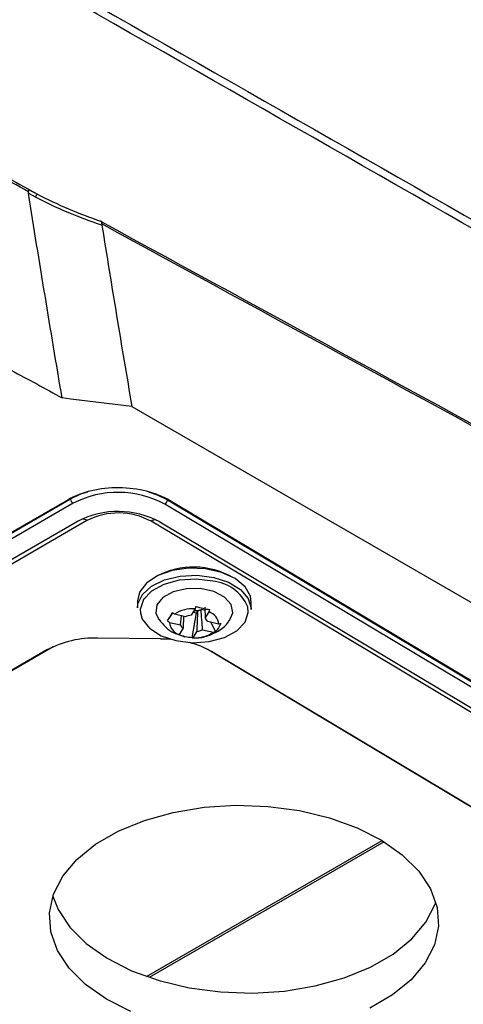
# Model space of a CAD drawing. Header units: millimetres. Extents: x 15336 to 16492, y 10123 to 11383.
# Tile 15 of 71: x 16353 to 16384, y 10240 to 10308. Entities that reach past the tile are written whole.
import ezdxf

# ---------------------------------------------------------------- set-up
doc = ezdxf.new("R2010")
doc.units = ezdxf.units.MM

msp = doc.modelspace()

# ---------------------------------------------------------------- linework, layer by layer
at = {"color": 7, "linetype": 'Continuous', "lineweight": 25}
for p, q in [((16353.671, 10296.328), (16353.959, 10296.168)), ((16356.622, 10281.776), (16356.011, 10281.85)), ((16360.848, 10281.266), (16356.622, 10281.776)), ((16360.848, 10281.266), (16430.079, 10241.3)), ((16356.425, 10274.793), (16239.752, 10207.44)), ((16239.994, 10207.537), (16356.596, 10274.85)), ((16356.596, 10274.85), (16356.596, 10274.887)), ((16363.315, 10274.783), (16363.317, 10274.824)), ((16363.315, 10274.783), (16419.805, 10241.033)), ((16420.064, 10240.925), (16363.496, 10274.722)), ((16356.769, 10274.546), (16240.168, 10207.233)), ((16419.625, 10240.733), (16363.136, 10274.482)), ((16357.736, 10273.343), (16242.893, 10207.046)), ((16357.118, 10273.304), (16242.275, 10207.007)), ((16416.911, 10240.6), (16362.181, 10273.299)), ((16417.518, 10240.549), (16362.787, 10273.247)), ((16361.238, 10267.786), (16361.231, 10267.301)), ((16365.236, 10267.229), (16364.96, 10266.786)), ((16365.934, 10267.108), (16365.647, 10267.172)), ((16365.912, 10267.34), (16365.929, 10266.57)), ((16369.13, 10267.18), (16369.137, 10267.666)), ((16363.319, 10266.397), (16363.693, 10266.944)), ((16364.568, 10266.682), (16363.809, 10266.851)), ((16364.217, 10266.116), (16364.29, 10266.744)), ((16364.44, 10266.708), (16364.401, 10265.884)), ((16365.044, 10265.223), (16365.335, 10266.949)), ((16365.095, 10267.002), (16365.335, 10266.949)), ((16365.439, 10267.117), (16365.335, 10266.949)), ((16365.929, 10266.57), (16366.204, 10267.013)), ((16363.458, 10266.286), (16364.217, 10266.116)), ((16364.401, 10265.884), (16364.126, 10265.441)), ((16366.871, 10266.168), (16366.112, 10266.337)), ((16366.662, 10265.652), (16366.345, 10266.286)), ((16362.836, 10265.156), (16358.493, 10265.2)), ((16364.078, 10265.452), (16364.519, 10265.294)), ((16365.052, 10265.239), (16365.071, 10265.237)), ((16365.094, 10265.225), (16365.369, 10265.668)), ((16365.761, 10265.772), (16366.52, 10265.603)), ((16355.394, 10264.599), (16258.929, 10208.91)), ((16354.958, 10264.375), (16258.21, 10208.523)), ((16400.901, 10243.617), (16366.069, 10264.427)), ((16401.596, 10243.216), (16366.371, 10264.26)), ((16361.876, 10241.726), (16378.219, 10251.16)), ((16378.356, 10251.076), (16362.053, 10241.664))]:
    msp.add_line(p, q, dxfattribs=at)
at = {"color": 7, "linetype": 'Continuous', "lineweight": 25, "flags": 128}
for points in [[(16356.596, 10274.85), (16357.316, 10275.19), (16357.784, 10275.347)], [(16361.993, 10275.344), (16362.596, 10275.137), (16363.315, 10274.783)], [(16369.137, 10267.666), (16369.076, 10268.093), (16368.7, 10268.752), (16368.012, 10269.32), (16367.072, 10269.746), (16365.965, 10269.993), (16364.789, 10270.038), (16363.649, 10269.878), (16362.645, 10269.527), (16361.867, 10269.016), (16361.384, 10268.39), (16361.238, 10267.786)], [(16361.231, 10267.301), (16361.261, 10267.565), (16361.578, 10268.228), (16362.215, 10268.803), (16363.116, 10269.239), (16364.201, 10269.498), (16365.372, 10269.556), (16366.526, 10269.408)], [(16366.456, 10269.137), (16365.304, 10269.279), (16364.14, 10269.205), (16363.077, 10268.924), (16362.22, 10268.462), (16361.653, 10267.865), (16361.43, 10267.19), (16361.438, 10266.954)], [(16366.526, 10269.408), (16367.561, 10269.068), (16368.384, 10268.565), (16368.923, 10267.945), (16369.129, 10267.262), (16369.13, 10267.18)], [(16367.63, 10266.427), (16367.846, 10266.941), (16367.734, 10267.516), (16367.277, 10268.032), (16366.536, 10268.419), (16365.612, 10268.625), (16364.629, 10268.622), (16363.72, 10268.411), (16363.009, 10268.02), (16362.59, 10267.501), (16362.52, 10266.926), (16362.712, 10266.494)], [(16361.438, 10266.954), (16361.575, 10266.505), (16362.072, 10265.876), (16362.873, 10265.364), (16363.9, 10265.021), (16365.052, 10264.879), (16366.216, 10264.952), (16367.278, 10265.233), (16368.135, 10265.695), (16368.703, 10266.293), (16368.925, 10266.967), (16368.886, 10267.368)], [(16362.836, 10265.156), (16363.326, 10265.137), (16363.511, 10265.122)], [(16360.784, 10239.302), (16359.083, 10240.165), (16357.642, 10241.179), (16356.501, 10242.315), (16355.691, 10243.544), (16355.233, 10244.83), (16355.141, 10246.139), (16355.417, 10247.436), (16356.053, 10248.684), (16357.033, 10249.851), (16358.328, 10250.904), (16359.905, 10251.814), (16361.72, 10252.557), (16363.723, 10253.112), (16365.859, 10253.464), (16368.072, 10253.604), (16370.299, 10253.527), (16372.481, 10253.237), (16374.558, 10252.74), (16376.473, 10252.05), (16378.175, 10251.187)], [(16378.175, 10251.187), (16379.615, 10250.173), (16380.756, 10249.037), (16381.567, 10247.809), (16382.024, 10246.522), (16382.116, 10245.213), (16381.84, 10243.916), (16381.204, 10242.668), (16380.224, 10241.501), (16378.929, 10240.448), (16377.352, 10239.538)], [(16355.369, 10247.295), (16355.734, 10246.376), (16356.544, 10245.148), (16357.685, 10244.012), (16359.126, 10242.998), (16360.827, 10242.134), (16362.742, 10241.445), (16364.819, 10240.948), (16367.001, 10240.657), (16369.229, 10240.581), (16371.441, 10240.721), (16373.578, 10241.073), (16375.581, 10241.628), (16377.395, 10242.371), (16378.972, 10243.281), (16380.268, 10244.334), (16381.247, 10245.5), (16381.883, 10246.749), (16381.931, 10246.89)]]:
    msp.add_lwpolyline(points, dxfattribs=at)
at = {"color": 7, "linetype": 'Continuous', "lineweight": 25}
for centre, radius, start, end in [((16354.734, 10295.526), 0.628, 133.36111, 156.26982), ((16356.981, 10274.868), 0.385, 182.65231, 236.77029), ((16359.892, 10268.486), 6.817, 61.58756, 117.26273), ((16362.925, 10274.812), 0.391, 302.52889, 355.74418), ((16359.899, 10267.909), 6.07, 61.58756, 117.26273), ((16357.389, 10272.811), 0.636, 56.90049, 90.13325), ((16359.916, 10269.113), 4.759, 61.58756, 117.26273), ((16362.515, 10272.768), 0.627, 89.92436, 122.24979), ((16365.14, 10264.582), 5.539, 60.57308, 117.67968), ((16366.222, 10266.261), 2.885, 22.55445, 85.34747), ((16365.079, 10264.937), 2.297, 86.09572, 123.56787), ((16365.24, 10268.288), 1.188, 279.63273, 290.03086), ((16365.105, 10265.448), 1.345, 96.15826, 113.50533), ((16365.2, 10268.518), 1.421, 268.15141, 279.67254), ((16365.621, 10266.138), 0.53, 22.09598, 54.53701), ((16365.921, 10266.103), 0.952, 3.90723, 72.72575), ((16364.408, 10266.351), 0.952, 183.90723, 252.72575), ((16364.708, 10266.316), 0.53, 202.09598, 234.53701), ((16358.277, 10258.135), 7.068, 88.24945, 118.00995), ((16365.25, 10267.517), 2.297, 266.09572, 303.56787), ((16365.225, 10267.006), 1.345, 276.15826, 293.50533), ((16363.329, 10259.036), 6.045, 59.79172, 75.47759)]:
    msp.add_arc(centre, radius, start, end, dxfattribs=at)
msp.add_ellipse((16359.96, 10272.681), major_axis=(5, -0.077), ratio=0.587275, start_param=0.794433, end_param=2.36523, dxfattribs=at)
for points in [[(16356.21, 10310.325), (16380.833, 10296.297), (16405.456, 10282.253), (16430.079, 10268.182)], [(16429.843, 10267.661), (16405.275, 10281.727), (16380.702, 10295.765), (16356.128, 10309.784)], [(16348.904, 10298.969), (16350.524, 10298.062), (16352.115, 10297.185), (16353.671, 10296.328)], [(16353.675, 10296.153), (16352.171, 10296.98), (16350.634, 10297.827), (16349.068, 10298.702)], [(16353.674, 10296.042), (16353.668, 10296.082), (16353.667, 10296.121), (16353.675, 10296.153)], [(16354.303, 10295.983), (16355.704, 10295.241), (16357.17, 10294.624), (16358.669, 10294.11)], [(16358.767, 10293.834), (16357.181, 10294.359), (16355.633, 10294.999), (16354.159, 10295.779)], [(16358.764, 10293.913), (16358.761, 10293.888), (16358.762, 10293.862), (16358.767, 10293.834)], [(16430.079, 10255.087), (16406.307, 10268.007), (16382.536, 10280.951), (16358.764, 10293.913)], [(16352.465, 10283.768), (16353.665, 10283.141), (16354.847, 10282.501), (16356.011, 10281.85)], [(16365.288, 10267.39), (16365.271, 10267.336), (16365.253, 10267.282), (16365.236, 10267.229)], [(16365.288, 10267.39), (16365.614, 10267.292), (16365.945, 10267.218), (16366.256, 10267.175)], [(16365.761, 10265.772), (16365.724, 10266.239), (16365.687, 10266.705), (16365.647, 10267.172)], [(16366.204, 10267.013), (16366.222, 10267.066), (16366.239, 10267.12), (16366.256, 10267.175)], [(16363.319, 10266.397), (16363.41, 10266.546), (16363.53, 10266.74), (16363.67, 10266.962)], [(16363.809, 10266.851), (16363.762, 10266.887), (16363.716, 10266.924), (16363.67, 10266.962)], [(16365.369, 10265.668), (16365.392, 10266.151), (16365.415, 10266.633), (16365.439, 10267.117)], [(16363.319, 10266.397), (16363.365, 10266.359), (16363.411, 10266.322), (16363.458, 10266.286)], [(16367.013, 10266.217), (16366.921, 10265.984), (16366.801, 10265.791), (16366.662, 10265.652)], [(16367.013, 10266.217), (16366.966, 10266.199), (16366.919, 10266.183), (16366.871, 10266.168)], [(16364.126, 10265.441), (16364.109, 10265.439), (16364.092, 10265.438), (16364.076, 10265.439)], [(16365.044, 10265.223), (16364.717, 10265.239), (16364.385, 10265.312), (16364.076, 10265.439)], [(16365.044, 10265.223), (16365.06, 10265.222), (16365.077, 10265.223), (16365.094, 10265.225)], [(16366.52, 10265.603), (16366.568, 10265.618), (16366.615, 10265.634), (16366.662, 10265.652)]]:
    msp.add_open_spline(points, degree=3, dxfattribs=at)
for points, knots in [([(16353.675, 10296.153), (16353.688, 10296.2), (16353.694, 10296.239), (16353.693, 10296.299), (16353.685, 10296.319), (16353.671, 10296.328)], [0, 0, 0, 0, 0.5, 0.5, 1, 1, 1, 1]), ([(16356.011, 10281.85), (16355.611, 10284.219), (16355.213, 10286.587), (16354.434, 10291.317), (16354.051, 10293.681), (16353.674, 10296.042)], [0, 0, 0, 0, 0.5, 0.5, 1, 1, 1, 1]), ([(16354.159, 10295.779), (16354.047, 10295.838), (16353.936, 10295.898), (16353.825, 10295.958), (16353.775, 10295.986), (16353.724, 10296.014), (16353.674, 10296.042)], [0, 0, 0, 0, 0.0003803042, 0.0003803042, 0.0003803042, 0.00055351, 0.00055351, 0.00055351, 0.00055351]), ([(16353.959, 10296.168), (16353.964, 10296.165), (16354.078, 10296.102), (16354.193, 10296.041), (16354.303, 10295.983)], [0, 0, 0, 0, 0.047678, 1, 1, 1, 1]), ([(16358.764, 10293.913), (16358.773, 10293.986), (16358.768, 10294.042), (16358.734, 10294.11), (16358.705, 10294.121), (16358.669, 10294.11)], [0, 0, 0, 0, 0.5, 0.5, 1, 1, 1, 1]), ([(16358.669, 10294.11), (16370.566, 10287.622), (16386.877, 10278.728), (16406.107, 10268.254), (16413.441, 10264.263), (16416.362, 10262.673)], [0, 0, 0, 0, 0.618599, 0.848109, 1, 1, 1, 1]), ([(16358.767, 10293.834), (16358.936, 10292.788), (16359.274, 10290.696), (16359.791, 10287.555), (16360.314, 10284.412), (16360.67, 10282.315), (16360.848, 10281.266)], [0, 0, 0, 0, 0.2500012, 0.5000001, 0.749999, 1, 1, 1, 1]), ([(16362.735, 10266.483), (16362.875, 10266.307), (16363.17, 10265.934), (16363.652, 10265.591), (16363.984, 10265.483), (16364.078, 10265.452)], [0, 0, 0, 0, 0.3919186, 0.8275169, 1, 1, 1, 1]), ([(16365.071, 10265.237), (16365.128, 10265.23), (16365.491, 10265.187), (16366.149, 10265.33), (16366.929, 10265.716), (16367.43, 10266.108), (16367.59, 10266.392), (16367.611, 10266.429)], [0, 0, 0, 0, 0.058759, 0.373967, 0.666042, 0.957135, 1, 1, 1, 1])]:
    msp.add_open_spline(points, degree=3, knots=knots, dxfattribs=at)

doc.saveas('drawing.dxf')
